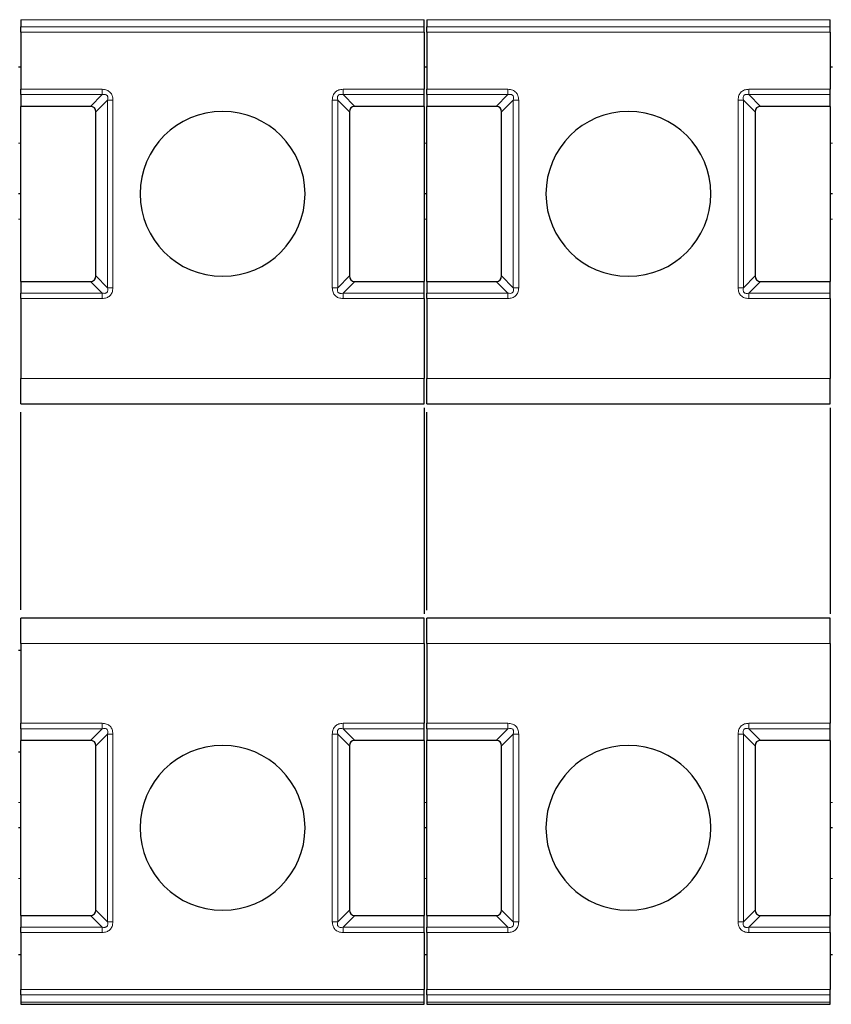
# Model space of a CAD drawing. Header units: millimetres. Extents: x 5 to 418, y 2 to 292.
# Tile 6 of 40: x 97 to 113, y 86 to 106. Entities that reach past the tile are written whole.
import ezdxf

# ---------------------------------------------------------------- set-up
doc = ezdxf.new("R2010")
doc.units = ezdxf.units.MM

msp = doc.modelspace()

# ---------------------------------------------------------------- linework, layer by layer
at = {"color": 7, "linetype": 'Continuous', "lineweight": 25}
for p, q in [((97.1625, 105.779), (97.1625, 105.6387)), ((105.1125, 105.6387), (105.1125, 105.779)), ((105.1625, 105.779), (105.1625, 105.6387)), ((113.1125, 105.6387), (113.1125, 105.779)), ((97.1625, 105.5327), (97.1625, 104.4069)), ((105.1125, 105.5327), (105.1125, 104.4069)), ((105.1625, 105.5327), (105.1625, 104.4069)), ((113.1125, 105.5327), (113.1125, 104.4069)), ((97.1625, 104.8448), (97.1125, 104.8448)), ((105.1625, 104.8448), (105.1125, 104.8448)), ((113.1625, 104.8448), (113.1125, 104.8448)), ((97.1625, 104.3009), (97.1625, 104.0698)), ((105.1125, 104.0698), (105.1125, 104.3009)), ((105.1625, 104.3009), (105.1625, 104.0698)), ((113.1125, 104.0698), (113.1125, 104.3009)), ((98.5315, 104.0698), (97.1625, 104.0698)), ((97.1625, 100.6198), (97.1625, 104.0698)), ((105.1125, 104.0698), (103.7436, 104.0698)), ((105.1125, 104.0698), (105.1125, 100.6198)), ((106.5315, 104.0698), (105.1625, 104.0698)), ((105.1625, 100.6198), (105.1625, 104.0698)), ((113.1125, 104.0698), (111.7436, 104.0698)), ((113.1125, 104.0698), (113.1125, 100.6198)), ((98.6375, 100.7259), (98.6375, 103.9637)), ((103.6375, 103.9637), (103.6375, 100.7259)), ((106.6375, 100.7259), (106.6375, 103.9637)), ((111.6375, 103.9637), (111.6375, 100.7259)), ((97.1625, 102.3448), (97.1125, 102.3448)), ((105.1625, 102.3448), (105.1125, 102.3448)), ((113.1625, 102.3448), (113.1125, 102.3448)), ((97.1625, 100.6198), (98.5315, 100.6198)), ((97.1625, 100.6198), (97.1625, 100.3887)), ((103.7436, 100.6198), (105.1125, 100.6198)), ((105.1125, 100.3887), (105.1125, 100.6198)), ((105.1625, 100.6198), (106.5315, 100.6198)), ((105.1625, 100.6198), (105.1625, 100.3887)), ((111.7436, 100.6198), (113.1125, 100.6198)), ((113.1125, 100.3887), (113.1125, 100.6198)), ((97.1625, 100.2827), (97.1625, 98.7073)), ((105.1125, 100.2827), (105.1125, 98.7073)), ((105.1625, 100.2827), (105.1625, 98.7073)), ((113.1125, 100.2827), (113.1125, 98.7073)), ((97.1625, 98.2073), (105.1125, 98.2073)), ((97.1625, 94.1463), (97.1625, 98.0433)), ((105.1125, 98.1253), (105.1125, 94.0643)), ((105.1625, 98.2073), (113.1125, 98.2073)), ((105.1625, 94.1385), (105.1625, 98.0433)), ((113.1125, 98.1253), (113.1125, 94.0643)), ((105.1125, 93.9823), (97.1625, 93.9823)), ((113.1125, 93.9823), (105.1625, 93.9823)), ((97.1625, 93.4823), (97.1625, 91.9069)), ((105.1125, 93.4823), (105.1125, 91.9069)), ((105.1625, 93.4823), (105.1625, 91.9069)), ((113.1125, 93.4823), (113.1125, 91.9069)), ((97.1625, 91.8009), (97.1625, 91.5698)), ((105.1125, 91.5698), (105.1125, 91.8009)), ((105.1625, 91.8009), (105.1625, 91.5698)), ((113.1125, 91.5698), (113.1125, 91.8009)), ((98.5315, 91.5698), (97.1625, 91.5698)), ((97.1625, 88.1198), (97.1625, 91.5698)), ((98.6375, 88.2259), (98.6375, 91.4637)), ((103.6375, 91.4637), (103.6375, 88.2259)), ((105.1125, 91.5698), (103.7436, 91.5698)), ((105.1125, 91.5698), (105.1125, 88.1198)), ((106.5315, 91.5698), (105.1625, 91.5698)), ((105.1625, 88.1198), (105.1625, 91.5698)), ((106.6375, 88.2259), (106.6375, 91.4637)), ((111.6375, 91.4637), (111.6375, 88.2259)), ((113.1125, 91.5698), (111.7436, 91.5698)), ((113.1125, 91.5698), (113.1125, 88.1198)), ((97.1125, 91.3461), (97.1625, 91.3448)), ((97.1625, 89.8448), (97.1125, 89.8448)), ((105.1625, 89.8448), (105.1125, 89.8448)), ((113.1625, 89.8448), (113.1125, 89.8448)), ((97.1625, 88.1198), (98.5315, 88.1198)), ((97.1625, 88.1198), (97.1625, 87.8887)), ((103.7436, 88.1198), (105.1125, 88.1198)), ((105.1125, 87.8887), (105.1125, 88.1198)), ((105.1625, 88.1198), (106.5315, 88.1198)), ((105.1625, 88.1198), (105.1625, 87.8887)), ((111.7436, 88.1198), (113.1125, 88.1198)), ((113.1125, 87.8887), (113.1125, 88.1198)), ((97.1625, 87.7827), (97.1625, 86.6569)), ((105.1125, 87.7827), (105.1125, 86.6569)), ((105.1625, 87.7827), (105.1625, 86.6569)), ((113.1125, 87.7827), (113.1125, 86.6569)), ((97.1625, 87.3448), (97.1125, 87.3448)), ((105.1625, 87.3448), (105.1125, 87.3448)), ((113.1625, 87.3448), (113.1125, 87.3448)), ((97.1625, 86.5509), (97.1625, 86.4106)), ((105.1125, 86.4106), (105.1125, 86.5509)), ((105.1625, 86.5509), (105.1625, 86.4106)), ((113.1125, 86.4106), (113.1125, 86.5509)), ((97.1607, 86.3667), (105.1145, 86.3667)), ((105.1607, 86.3667), (113.1145, 86.3667))]:
    msp.add_line(p, q, dxfattribs=at)
at = {"color": 7, "linetype": 'Continuous', "lineweight": 18}
for p, q in [((105.1125, 105.779), (97.1625, 105.779)), ((105.1125, 105.6387), (97.1625, 105.6387)), ((113.1125, 105.779), (105.1625, 105.779)), ((113.1125, 105.6387), (105.1625, 105.6387)), ((105.1125, 105.5327), (97.1625, 105.5327)), ((113.1125, 105.5327), (105.1625, 105.5327)), ((97.1625, 104.4069), (98.7625, 104.4069)), ((97.1625, 104.3009), (98.7625, 104.3009)), ((98.5315, 104.0698), (98.7625, 104.3009)), ((103.5125, 104.4069), (105.1125, 104.4069)), ((103.5125, 104.3009), (105.1125, 104.3009)), ((103.5125, 104.3009), (103.7436, 104.0698)), ((105.1625, 104.4069), (106.7625, 104.4069)), ((105.1625, 104.3009), (106.7625, 104.3009)), ((106.5315, 104.0698), (106.7625, 104.3009)), ((111.5125, 104.4069), (113.1125, 104.4069)), ((111.5125, 104.3009), (113.1125, 104.3009)), ((111.5125, 104.3009), (111.7436, 104.0698)), ((98.8686, 104.1948), (98.6375, 103.9637)), ((98.8686, 104.1948), (98.8686, 100.4948)), ((98.9747, 104.1948), (98.9747, 100.4948)), ((103.3004, 100.4948), (103.3004, 104.1948)), ((103.4065, 100.4948), (103.4065, 104.1948)), ((103.6375, 103.9637), (103.4065, 104.1948)), ((106.8686, 104.1948), (106.6375, 103.9637)), ((106.8686, 104.1948), (106.8686, 100.4948)), ((106.9747, 104.1948), (106.9747, 100.4948)), ((111.3004, 100.4948), (111.3004, 104.1948)), ((111.4065, 100.4948), (111.4065, 104.1948)), ((111.6375, 103.9637), (111.4065, 104.1948)), ((97.1625, 103.3448), (97.1125, 103.3448)), ((105.1625, 103.3448), (105.1125, 103.3448)), ((113.1625, 103.3448), (113.1125, 103.3448)), ((97.1625, 101.8448), (97.1125, 101.8448)), ((105.1625, 101.8448), (105.1125, 101.8448)), ((113.1625, 101.8448), (113.1125, 101.8448)), ((98.7625, 100.3887), (98.5315, 100.6198)), ((98.6375, 100.7259), (98.8686, 100.4948)), ((103.4065, 100.4948), (103.6375, 100.7259)), ((103.7436, 100.6198), (103.5125, 100.3887)), ((106.7625, 100.3887), (106.5315, 100.6198)), ((106.6375, 100.7259), (106.8686, 100.4948)), ((111.4065, 100.4948), (111.6375, 100.7259)), ((111.7436, 100.6198), (111.5125, 100.3887)), ((98.7625, 100.3887), (97.1625, 100.3887)), ((103.5125, 100.2827), (103.5125, 100.3887)), ((105.1125, 100.3887), (103.5125, 100.3887)), ((106.7625, 100.3887), (105.1625, 100.3887)), ((111.5125, 100.2827), (111.5125, 100.3887)), ((113.1125, 100.3887), (111.5125, 100.3887)), ((98.7625, 100.2827), (97.1625, 100.2827)), ((105.1125, 100.2827), (103.5125, 100.2827)), ((106.7625, 100.2827), (105.1625, 100.2827)), ((113.1125, 100.2827), (111.5125, 100.2827)), ((97.1625, 98.7073), (105.1125, 98.7073)), ((105.1625, 98.7073), (113.1125, 98.7073)), ((105.1125, 93.4823), (97.1625, 93.4823)), ((113.1125, 93.4823), (105.1625, 93.4823)), ((97.1625, 91.9069), (98.7625, 91.9069)), ((98.7625, 91.9069), (98.7625, 91.8009)), ((103.5125, 91.9069), (105.1125, 91.9069)), ((105.1625, 91.9069), (106.7625, 91.9069)), ((106.7625, 91.9069), (106.7625, 91.8009)), ((111.5125, 91.9069), (113.1125, 91.9069)), ((97.1625, 91.8009), (98.7625, 91.8009)), ((98.5315, 91.5698), (98.7625, 91.8009)), ((98.8686, 91.6948), (98.6375, 91.4637)), ((98.8686, 91.6948), (98.8686, 87.9948)), ((98.9747, 91.6948), (98.9747, 87.9948)), ((103.3004, 87.9948), (103.3004, 91.6948)), ((103.4065, 87.9948), (103.4065, 91.6948)), ((103.6375, 91.4637), (103.4065, 91.6948)), ((103.5125, 91.8009), (105.1125, 91.8009)), ((103.5125, 91.8009), (103.7436, 91.5698)), ((105.1625, 91.8009), (106.7625, 91.8009)), ((106.5315, 91.5698), (106.7625, 91.8009)), ((106.8686, 91.6948), (106.6375, 91.4637)), ((106.8686, 91.6948), (106.8686, 87.9948)), ((106.9747, 91.6948), (106.9747, 87.9948)), ((111.3004, 87.9948), (111.3004, 91.6948)), ((111.4065, 87.9948), (111.4065, 91.6948)), ((111.6375, 91.4637), (111.4065, 91.6948)), ((111.5125, 91.8009), (113.1125, 91.8009)), ((111.5125, 91.8009), (111.7436, 91.5698)), ((97.1625, 90.3448), (97.1125, 90.3448)), ((105.1625, 90.3448), (105.1125, 90.3448)), ((113.1625, 90.3448), (113.1125, 90.3448)), ((97.1625, 88.8448), (97.1125, 88.8448)), ((105.1625, 88.8448), (105.1125, 88.8448)), ((113.1625, 88.8448), (113.1125, 88.8448)), ((98.6375, 88.2259), (98.8686, 87.9948)), ((103.4065, 87.9948), (103.6375, 88.2259)), ((106.6375, 88.2259), (106.8686, 87.9948)), ((111.4065, 87.9948), (111.6375, 88.2259)), ((98.7625, 87.8887), (98.5315, 88.1198)), ((103.7436, 88.1198), (103.5125, 87.8887)), ((106.7625, 87.8887), (106.5315, 88.1198)), ((111.7436, 88.1198), (111.5125, 87.8887)), ((98.7625, 87.8887), (97.1625, 87.8887)), ((98.7625, 87.7827), (97.1625, 87.7827)), ((105.1125, 87.8887), (103.5125, 87.8887)), ((105.1125, 87.7827), (103.5125, 87.7827)), ((106.7625, 87.8887), (105.1625, 87.8887)), ((106.7625, 87.7827), (105.1625, 87.7827)), ((113.1125, 87.8887), (111.5125, 87.8887)), ((113.1125, 87.7827), (111.5125, 87.7827)), ((97.1625, 86.6569), (105.1125, 86.6569)), ((105.1625, 86.6569), (113.1125, 86.6569)), ((97.1625, 86.5509), (105.1125, 86.5509)), ((105.1125, 86.4106), (97.1625, 86.4106)), ((105.1625, 86.5509), (113.1125, 86.5509)), ((113.1125, 86.4106), (105.1625, 86.4106))]:
    msp.add_line(p, q, dxfattribs=at)
at = {"color": 7, "linetype": 'Continuous', "lineweight": 25, "flags": 128}
msp.add_lwpolyline([(97.1635, 93.3448), (97.1625, 93.3448), (97.1125, 93.3436)], dxfattribs=at)
at = {"color": 7, "linetype": 'Continuous', "lineweight": 25}
for centre, start, end in [((101.1375, 102.3448), 90, 270), ((101.1375, 102.3448), 270, 90), ((109.1375, 102.3448), 90, 270), ((109.1375, 102.3448), 270, 90), ((101.1375, 89.8448), 90, 270), ((101.1375, 89.8448), 270, 90), ((109.1375, 89.8448), 90, 270), ((109.1375, 89.8448), 270, 90)]:
    msp.add_arc(centre, 1.625, start, end, dxfattribs=at)
for centre, major_axis, start_param, end_param in [((98.4254, 103.8577), (0.1837, 0.1837), 5.7595865, 6.8067841), ((103.8497, 103.8577), (-0.1837, 0.1837), 5.7595865, 6.8067841), ((106.4254, 103.8577), (0.1837, 0.1837), 5.7595865, 6.8067841), ((111.8497, 103.8577), (-0.1837, 0.1837), 5.7595865, 6.8067841), ((98.4254, 100.8319), (0.1837, -0.1837), 5.7595865, 6.8067841), ((103.8497, 100.8319), (0.1837, 0.1837), 2.6179939, 3.6651914), ((106.4254, 100.8319), (0.1837, -0.1837), 5.7595865, 6.8067841), ((111.8497, 100.8319), (0.1837, 0.1837), 2.6179939, 3.6651914), ((98.4254, 91.3577), (-0.1837, -0.1837), 2.6179939, 3.6651914), ((103.8497, 91.3577), (-0.1837, 0.1837), 5.7595865, 6.8067841), ((106.4254, 91.3577), (-0.1837, -0.1837), 2.6179939, 3.6651914), ((111.8497, 91.3577), (-0.1837, 0.1837), 5.7595865, 6.8067841), ((98.4254, 88.3319), (0.1837, -0.1837), 5.7595865, 6.8067841), ((103.8497, 88.3319), (-0.1837, -0.1837), 5.7595865, 6.8067841), ((106.4254, 88.3319), (0.1837, -0.1837), 5.7595865, 6.8067841), ((111.8497, 88.3319), (-0.1837, -0.1837), 5.7595865, 6.8067841)]:
    msp.add_ellipse(centre, major_axis=major_axis, ratio=0.5773503, start_param=start_param, end_param=end_param, dxfattribs=at)
for points in [[(97.1625, 105.5327), (97.1625, 105.5425), (97.1625, 105.5621), (97.1625, 105.5904), (97.1625, 105.6167), (97.1625, 105.6314), (97.1625, 105.6387)], [(105.1125, 105.5327), (105.1125, 105.5425), (105.1125, 105.5621), (105.1125, 105.5904), (105.1125, 105.6167), (105.1125, 105.6314), (105.1125, 105.6387)], [(105.1625, 105.5327), (105.1625, 105.5425), (105.1625, 105.5621), (105.1625, 105.5904), (105.1625, 105.6167), (105.1625, 105.6314), (105.1625, 105.6387)], [(113.1125, 105.5327), (113.1125, 105.5425), (113.1125, 105.5621), (113.1125, 105.5904), (113.1125, 105.6167), (113.1125, 105.6314), (113.1125, 105.6387)], [(97.1625, 104.3009), (97.1625, 104.3082), (97.1625, 104.3229), (97.1625, 104.3492), (97.1625, 104.3775), (97.1625, 104.3971), (97.1625, 104.4069)], [(105.1125, 104.3009), (105.1125, 104.3082), (105.1125, 104.3229), (105.1125, 104.3492), (105.1125, 104.3775), (105.1125, 104.3971), (105.1125, 104.4069)], [(105.1625, 104.3009), (105.1625, 104.3082), (105.1625, 104.3229), (105.1625, 104.3492), (105.1625, 104.3775), (105.1625, 104.3971), (105.1625, 104.4069)], [(113.1125, 104.3009), (113.1125, 104.3082), (113.1125, 104.3229), (113.1125, 104.3492), (113.1125, 104.3775), (113.1125, 104.3971), (113.1125, 104.4069)], [(97.1625, 100.2827), (97.1625, 100.2925), (97.1625, 100.3121), (97.1625, 100.3404), (97.1625, 100.3667), (97.1625, 100.3814), (97.1625, 100.3887)], [(105.1125, 100.2827), (105.1125, 100.2925), (105.1125, 100.3121), (105.1125, 100.3404), (105.1125, 100.3667), (105.1125, 100.3814), (105.1125, 100.3887)], [(105.1625, 100.2827), (105.1625, 100.2925), (105.1625, 100.3121), (105.1625, 100.3404), (105.1625, 100.3667), (105.1625, 100.3814), (105.1625, 100.3887)], [(113.1125, 100.2827), (113.1125, 100.2925), (113.1125, 100.3121), (113.1125, 100.3404), (113.1125, 100.3667), (113.1125, 100.3814), (113.1125, 100.3887)], [(97.1625, 98.2073), (97.1625, 98.2148), (97.1625, 98.2299), (97.1625, 98.3455), (97.1625, 98.5108), (97.1625, 98.6418), (97.1625, 98.7073)], [(105.1125, 98.2073), (105.1125, 98.2148), (105.1125, 98.2299), (105.1125, 98.3455), (105.1125, 98.5108), (105.1125, 98.6418), (105.1125, 98.7073)], [(105.1625, 98.2073), (105.1625, 98.2148), (105.1625, 98.2299), (105.1625, 98.3455), (105.1625, 98.5108), (105.1625, 98.6418), (105.1625, 98.7073)], [(113.1125, 98.2073), (113.1125, 98.2148), (113.1125, 98.2299), (113.1125, 98.3455), (113.1125, 98.5108), (113.1125, 98.6418), (113.1125, 98.7073)], [(97.1625, 93.4823), (97.1625, 93.5478), (97.1625, 93.6789), (97.1625, 93.8441), (97.1625, 93.9598), (97.1625, 93.9748), (97.1625, 93.9823)], [(105.1125, 93.4823), (105.1125, 93.5478), (105.1125, 93.6789), (105.1125, 93.8441), (105.1125, 93.9598), (105.1125, 93.9748), (105.1125, 93.9823)], [(105.1625, 93.4823), (105.1625, 93.5478), (105.1625, 93.6789), (105.1625, 93.8441), (105.1625, 93.9598), (105.1625, 93.9748), (105.1625, 93.9823)], [(113.1125, 93.4823), (113.1125, 93.5478), (113.1125, 93.6789), (113.1125, 93.8441), (113.1125, 93.9598), (113.1125, 93.9748), (113.1125, 93.9823)], [(97.1625, 91.8009), (97.1625, 91.8082), (97.1625, 91.8229), (97.1625, 91.8492), (97.1625, 91.8775), (97.1625, 91.8971), (97.1625, 91.9069)], [(105.1125, 91.8009), (105.1125, 91.8082), (105.1125, 91.8229), (105.1125, 91.8492), (105.1125, 91.8775), (105.1125, 91.8971), (105.1125, 91.9069)], [(105.1625, 91.8009), (105.1625, 91.8082), (105.1625, 91.8229), (105.1625, 91.8492), (105.1625, 91.8775), (105.1625, 91.8971), (105.1625, 91.9069)], [(113.1125, 91.8009), (113.1125, 91.8082), (113.1125, 91.8229), (113.1125, 91.8492), (113.1125, 91.8775), (113.1125, 91.8971), (113.1125, 91.9069)], [(97.1625, 87.7827), (97.1625, 87.7925), (97.1625, 87.8121), (97.1625, 87.8404), (97.1625, 87.8667), (97.1625, 87.8814), (97.1625, 87.8887)], [(105.1125, 87.7827), (105.1125, 87.7925), (105.1125, 87.8121), (105.1125, 87.8404), (105.1125, 87.8667), (105.1125, 87.8814), (105.1125, 87.8887)], [(105.1625, 87.7827), (105.1625, 87.7925), (105.1625, 87.8121), (105.1625, 87.8404), (105.1625, 87.8667), (105.1625, 87.8814), (105.1625, 87.8887)], [(113.1125, 87.7827), (113.1125, 87.7925), (113.1125, 87.8121), (113.1125, 87.8404), (113.1125, 87.8667), (113.1125, 87.8814), (113.1125, 87.8887)], [(97.1625, 86.5509), (97.1625, 86.5582), (97.1625, 86.5729), (97.1625, 86.5992), (97.1625, 86.6275), (97.1625, 86.6471), (97.1625, 86.6569)], [(105.1125, 86.5509), (105.1125, 86.5582), (105.1125, 86.5729), (105.1125, 86.5992), (105.1125, 86.6275), (105.1125, 86.6471), (105.1125, 86.6569)], [(105.1625, 86.5509), (105.1625, 86.5582), (105.1625, 86.5729), (105.1625, 86.5992), (105.1625, 86.6275), (105.1625, 86.6471), (105.1625, 86.6569)], [(113.1125, 86.5509), (113.1125, 86.5582), (113.1125, 86.5729), (113.1125, 86.5992), (113.1125, 86.6275), (113.1125, 86.6471), (113.1125, 86.6569)], [(97.1625, 86.4106), (97.1625, 86.398), (97.1625, 86.3728), (97.1625, 86.3687), (97.1625, 86.3667)], [(105.1125, 86.3667), (105.1125, 86.3687), (105.1125, 86.3728), (105.1125, 86.398), (105.1125, 86.4106)], [(105.1625, 86.4106), (105.1625, 86.398), (105.1625, 86.3728), (105.1625, 86.3687), (105.1625, 86.3667)], [(113.1125, 86.3667), (113.1125, 86.3687), (113.1125, 86.3728), (113.1125, 86.398), (113.1125, 86.4106)]]:
    msp.add_open_spline(points, degree=3, dxfattribs=at)
at = {"color": 7, "linetype": 'Continuous', "lineweight": 18}
for points in [[(98.7625, 104.4069), (98.7625, 104.3971), (98.7625, 104.3775), (98.7625, 104.3492), (98.7625, 104.3229), (98.7625, 104.3082), (98.7625, 104.3009)], [(103.5125, 104.3009), (103.5125, 104.3082), (103.5125, 104.3229), (103.5125, 104.3492), (103.5125, 104.3775), (103.5125, 104.3971), (103.5125, 104.4069)], [(106.7625, 104.4069), (106.7625, 104.3971), (106.7625, 104.3775), (106.7625, 104.3492), (106.7625, 104.3229), (106.7625, 104.3082), (106.7625, 104.3009)], [(111.5125, 104.3009), (111.5125, 104.3082), (111.5125, 104.3229), (111.5125, 104.3492), (111.5125, 104.3775), (111.5125, 104.3971), (111.5125, 104.4069)], [(98.9747, 104.1948), (98.9649, 104.1948), (98.9452, 104.1948), (98.917, 104.1948), (98.8906, 104.1948), (98.876, 104.1948), (98.8686, 104.1948)], [(103.3004, 104.1948), (103.3102, 104.1948), (103.3299, 104.1948), (103.3581, 104.1948), (103.3845, 104.1948), (103.3991, 104.1948), (103.4065, 104.1948)], [(106.9747, 104.1948), (106.9649, 104.1948), (106.9452, 104.1948), (106.917, 104.1948), (106.8906, 104.1948), (106.876, 104.1948), (106.8686, 104.1948)], [(111.3004, 104.1948), (111.3102, 104.1948), (111.3299, 104.1948), (111.3581, 104.1948), (111.3845, 104.1948), (111.3991, 104.1948), (111.4065, 104.1948)], [(98.7625, 100.3887), (98.7625, 100.3814), (98.7625, 100.3667), (98.7625, 100.3404), (98.7625, 100.3121), (98.7625, 100.2925), (98.7625, 100.2827)], [(98.9747, 100.4948), (98.9649, 100.4948), (98.9452, 100.4948), (98.917, 100.4948), (98.8906, 100.4948), (98.876, 100.4948), (98.8686, 100.4948)], [(103.3004, 100.4948), (103.3102, 100.4948), (103.3299, 100.4948), (103.3581, 100.4948), (103.3845, 100.4948), (103.3991, 100.4948), (103.4065, 100.4948)], [(106.7625, 100.3887), (106.7625, 100.3814), (106.7625, 100.3667), (106.7625, 100.3404), (106.7625, 100.3121), (106.7625, 100.2925), (106.7625, 100.2827)], [(106.9747, 100.4948), (106.9649, 100.4948), (106.9452, 100.4948), (106.917, 100.4948), (106.8906, 100.4948), (106.876, 100.4948), (106.8686, 100.4948)], [(111.3004, 100.4948), (111.3102, 100.4948), (111.3299, 100.4948), (111.3581, 100.4948), (111.3845, 100.4948), (111.3991, 100.4948), (111.4065, 100.4948)], [(103.5125, 91.8009), (103.5125, 91.8082), (103.5125, 91.8229), (103.5125, 91.8492), (103.5125, 91.8775), (103.5125, 91.8971), (103.5125, 91.9069)], [(111.5125, 91.8009), (111.5125, 91.8082), (111.5125, 91.8229), (111.5125, 91.8492), (111.5125, 91.8775), (111.5125, 91.8971), (111.5125, 91.9069)], [(98.9747, 91.6948), (98.9649, 91.6948), (98.9452, 91.6948), (98.917, 91.6948), (98.8906, 91.6948), (98.876, 91.6948), (98.8686, 91.6948)], [(103.3004, 91.6948), (103.3102, 91.6948), (103.3299, 91.6948), (103.3581, 91.6948), (103.3845, 91.6948), (103.3991, 91.6948), (103.4065, 91.6948)], [(106.9747, 91.6948), (106.9649, 91.6948), (106.9452, 91.6948), (106.917, 91.6948), (106.8906, 91.6948), (106.876, 91.6948), (106.8686, 91.6948)], [(111.3004, 91.6948), (111.3102, 91.6948), (111.3299, 91.6948), (111.3581, 91.6948), (111.3845, 91.6948), (111.3991, 91.6948), (111.4065, 91.6948)], [(98.9747, 87.9948), (98.9649, 87.9948), (98.9452, 87.9948), (98.917, 87.9948), (98.8906, 87.9948), (98.876, 87.9948), (98.8686, 87.9948)], [(103.3004, 87.9948), (103.3102, 87.9948), (103.3299, 87.9948), (103.3581, 87.9948), (103.3845, 87.9948), (103.3991, 87.9948), (103.4065, 87.9948)], [(106.9747, 87.9948), (106.9649, 87.9948), (106.9452, 87.9948), (106.917, 87.9948), (106.8906, 87.9948), (106.876, 87.9948), (106.8686, 87.9948)], [(111.3004, 87.9948), (111.3102, 87.9948), (111.3299, 87.9948), (111.3581, 87.9948), (111.3845, 87.9948), (111.3991, 87.9948), (111.4065, 87.9948)], [(98.7625, 87.8887), (98.7625, 87.8814), (98.7625, 87.8667), (98.7625, 87.8404), (98.7625, 87.8121), (98.7625, 87.7925), (98.7625, 87.7827)], [(103.5125, 87.7827), (103.5125, 87.7925), (103.5125, 87.8121), (103.5125, 87.8404), (103.5125, 87.8667), (103.5125, 87.8814), (103.5125, 87.8887)], [(106.7625, 87.8887), (106.7625, 87.8814), (106.7625, 87.8667), (106.7625, 87.8404), (106.7625, 87.8121), (106.7625, 87.7925), (106.7625, 87.7827)], [(111.5125, 87.7827), (111.5125, 87.7925), (111.5125, 87.8121), (111.5125, 87.8404), (111.5125, 87.8667), (111.5125, 87.8814), (111.5125, 87.8887)]]:
    msp.add_open_spline(points, degree=3, dxfattribs=at)
for points, knots in [([(98.7625, 104.4069), (98.7948, 104.4045), (98.84, 104.401), (98.8922, 104.3731), (98.9219, 104.3469), (98.9461, 104.3162), (98.9695, 104.2664), (98.9726, 104.2244), (98.9747, 104.1948)], [0, 0, 0, 0, 0.2823256, 0.3956386, 0.5177703, 0.6311071, 0.7404354, 1, 1, 1, 1]), ([(98.7625, 104.3009), (98.7814, 104.3048), (98.808, 104.3104), (98.8422, 104.3008), (98.8601, 104.2866), (98.8714, 104.2675), (98.8771, 104.236), (98.8721, 104.2119), (98.8686, 104.1948)], [0, 0, 0, 0, 0.2915567, 0.4094353, 0.5237228, 0.6250088, 0.734944, 1, 1, 1, 1]), ([(103.3004, 104.1948), (103.3029, 104.2271), (103.3064, 104.2723), (103.3342, 104.3245), (103.3604, 104.3542), (103.3912, 104.3784), (103.441, 104.4018), (103.483, 104.4048), (103.5125, 104.4069)], [0, 0, 0, 0, 0.2823256, 0.3956386, 0.5177702, 0.6311071, 0.7404354, 1, 1, 1, 1]), ([(103.4065, 104.1948), (103.4025, 104.2137), (103.397, 104.2402), (103.4065, 104.2745), (103.4208, 104.2924), (103.4399, 104.3036), (103.4714, 104.3093), (103.4955, 104.3044), (103.5125, 104.3009)], [0, 0, 0, 0, 0.2915567, 0.4094353, 0.5237228, 0.6250088, 0.734944, 1, 1, 1, 1]), ([(106.7625, 104.4069), (106.7948, 104.4045), (106.84, 104.401), (106.8922, 104.3731), (106.9219, 104.3469), (106.9461, 104.3162), (106.9695, 104.2664), (106.9726, 104.2244), (106.9747, 104.1948)], [0, 0, 0, 0, 0.2823256, 0.3956386, 0.5177703, 0.6311071, 0.7404354, 1, 1, 1, 1]), ([(106.7625, 104.3009), (106.7814, 104.3048), (106.808, 104.3104), (106.8422, 104.3008), (106.8601, 104.2866), (106.8714, 104.2675), (106.8771, 104.236), (106.8721, 104.2119), (106.8686, 104.1948)], [0, 0, 0, 0, 0.2915567, 0.4094353, 0.5237228, 0.6250088, 0.734944, 1, 1, 1, 1]), ([(111.3004, 104.1948), (111.3029, 104.2271), (111.3064, 104.2723), (111.3342, 104.3245), (111.3604, 104.3542), (111.3912, 104.3784), (111.441, 104.4018), (111.483, 104.4048), (111.5125, 104.4069)], [0, 0, 0, 0, 0.2823256, 0.3956386, 0.5177702, 0.6311071, 0.7404354, 1, 1, 1, 1]), ([(111.4065, 104.1948), (111.4025, 104.2137), (111.397, 104.2402), (111.4065, 104.2745), (111.4208, 104.2924), (111.4399, 104.3036), (111.4714, 104.3093), (111.4955, 104.3044), (111.5125, 104.3009)], [0, 0, 0, 0, 0.29155666, 0.40943532, 0.52372283, 0.62500884, 0.73494402, 1, 1, 1, 1]), ([(98.8686, 100.4948), (98.8726, 100.4759), (98.8781, 100.4494), (98.8686, 100.4151), (98.8543, 100.3972), (98.8352, 100.386), (98.8037, 100.3803), (98.7796, 100.3853), (98.7625, 100.3887)], [0, 0, 0, 0, 0.2915567, 0.4094353, 0.5237228, 0.6250088, 0.734944, 1, 1, 1, 1]), ([(98.9747, 100.4948), (98.9722, 100.4625), (98.9687, 100.4173), (98.9408, 100.3651), (98.9146, 100.3355), (98.8839, 100.3112), (98.8341, 100.2878), (98.7921, 100.2848), (98.7625, 100.2827)], [0, 0, 0, 0, 0.2823256, 0.3956386, 0.5177702, 0.6311071, 0.7404354, 1, 1, 1, 1]), ([(103.5125, 100.2827), (103.4824, 100.2849), (103.4385, 100.2881), (103.387, 100.3139), (103.356, 100.3387), (103.3317, 100.3695), (103.3063, 100.4201), (103.3028, 100.4641), (103.3004, 100.4948)], [0, 0, 0, 0, 0.2646181, 0.3849548, 0.5040288, 0.613968, 0.7305828, 1, 1, 1, 1]), ([(103.5125, 100.3887), (103.4938, 100.385), (103.4679, 100.3799), (103.4355, 100.388), (103.4179, 100.3994), (103.4062, 100.4167), (103.3979, 100.4494), (103.4029, 100.4757), (103.4065, 100.4948)], [0, 0, 0, 0, 0.288782, 0.3996105, 0.4976777, 0.5951187, 0.7063928, 1, 1, 1, 1]), ([(106.8686, 100.4948), (106.8726, 100.4759), (106.8781, 100.4494), (106.8686, 100.4151), (106.8543, 100.3972), (106.8352, 100.386), (106.8037, 100.3803), (106.7796, 100.3853), (106.7625, 100.3887)], [0, 0, 0, 0, 0.2915567, 0.4094353, 0.5237228, 0.6250088, 0.734944, 1, 1, 1, 1]), ([(106.9747, 100.4948), (106.9722, 100.4625), (106.9687, 100.4173), (106.9408, 100.3651), (106.9146, 100.3355), (106.8839, 100.3112), (106.8341, 100.2878), (106.7921, 100.2848), (106.7625, 100.2827)], [0, 0, 0, 0, 0.2823256, 0.3956386, 0.5177702, 0.6311071, 0.7404354, 1, 1, 1, 1]), ([(111.5125, 100.2827), (111.4824, 100.2849), (111.4385, 100.2881), (111.387, 100.3139), (111.356, 100.3387), (111.3317, 100.3695), (111.3063, 100.4201), (111.3028, 100.4641), (111.3004, 100.4948)], [0, 0, 0, 0, 0.2646181, 0.3849548, 0.5040288, 0.613968, 0.7305828, 1, 1, 1, 1]), ([(111.5125, 100.3887), (111.4938, 100.385), (111.4679, 100.3799), (111.4355, 100.388), (111.4179, 100.3994), (111.4062, 100.4167), (111.3979, 100.4494), (111.4029, 100.4757), (111.4065, 100.4948)], [0, 0, 0, 0, 0.288782, 0.3996105, 0.4976777, 0.5951187, 0.7063928, 1, 1, 1, 1]), ([(98.7625, 91.9069), (98.7927, 91.9047), (98.8366, 91.9015), (98.8881, 91.8757), (98.9191, 91.8509), (98.9434, 91.8201), (98.9688, 91.7695), (98.9723, 91.7255), (98.9747, 91.6948)], [0, 0, 0, 0, 0.2646181, 0.3849548, 0.5040288, 0.613968, 0.7305828, 1, 1, 1, 1]), ([(103.3004, 91.6948), (103.3029, 91.7271), (103.3064, 91.7723), (103.3342, 91.8245), (103.3604, 91.8542), (103.3912, 91.8784), (103.441, 91.9018), (103.483, 91.9048), (103.5125, 91.9069)], [0, 0, 0, 0, 0.2823256, 0.3956386, 0.5177702, 0.6311071, 0.7404354, 1, 1, 1, 1]), ([(106.7625, 91.9069), (106.7927, 91.9047), (106.8366, 91.9015), (106.8881, 91.8757), (106.9191, 91.8509), (106.9434, 91.8201), (106.9688, 91.7695), (106.9723, 91.7255), (106.9747, 91.6948)], [0, 0, 0, 0, 0.2646181, 0.3849548, 0.5040288, 0.613968, 0.7305828, 1, 1, 1, 1]), ([(111.3004, 91.6948), (111.3029, 91.7271), (111.3064, 91.7723), (111.3342, 91.8245), (111.3604, 91.8542), (111.3912, 91.8784), (111.441, 91.9018), (111.483, 91.9048), (111.5125, 91.9069)], [0, 0, 0, 0, 0.2823256, 0.3956386, 0.5177702, 0.6311071, 0.7404354, 1, 1, 1, 1]), ([(98.7625, 91.8009), (98.7813, 91.8046), (98.8072, 91.8097), (98.8396, 91.8016), (98.8572, 91.7903), (98.8689, 91.7729), (98.8772, 91.7402), (98.8722, 91.7139), (98.8686, 91.6948)], [0, 0, 0, 0, 0.288782, 0.3996105, 0.4976777, 0.5951187, 0.7063928, 1, 1, 1, 1]), ([(103.4065, 91.6948), (103.4025, 91.7137), (103.397, 91.7402), (103.4065, 91.7745), (103.4208, 91.7924), (103.4399, 91.8036), (103.4714, 91.8093), (103.4955, 91.8044), (103.5125, 91.8009)], [0, 0, 0, 0, 0.2915567, 0.4094353, 0.5237228, 0.6250088, 0.734944, 1, 1, 1, 1]), ([(106.7625, 91.8009), (106.7813, 91.8046), (106.8072, 91.8097), (106.8396, 91.8016), (106.8572, 91.7903), (106.8689, 91.7729), (106.8772, 91.7402), (106.8722, 91.7139), (106.8686, 91.6948)], [0, 0, 0, 0, 0.288782, 0.3996105, 0.4976777, 0.5951187, 0.7063928, 1, 1, 1, 1]), ([(111.4065, 91.6948), (111.4025, 91.7137), (111.397, 91.7402), (111.4065, 91.7745), (111.4208, 91.7924), (111.4399, 91.8036), (111.4714, 91.8093), (111.4955, 91.8044), (111.5125, 91.8009)], [0, 0, 0, 0, 0.2915567, 0.4094353, 0.5237228, 0.6250088, 0.734944, 1, 1, 1, 1]), ([(98.8686, 87.9948), (98.8726, 87.9759), (98.8781, 87.9494), (98.8686, 87.9151), (98.8543, 87.8972), (98.8352, 87.886), (98.8037, 87.8803), (98.7796, 87.8853), (98.7625, 87.8887)], [0, 0, 0, 0, 0.29155666, 0.40943532, 0.52372283, 0.62500884, 0.73494402, 1, 1, 1, 1]), ([(98.9747, 87.9948), (98.9722, 87.9625), (98.9687, 87.9173), (98.9408, 87.8651), (98.9146, 87.8355), (98.8839, 87.8112), (98.8341, 87.7878), (98.7921, 87.7848), (98.7625, 87.7827)], [0, 0, 0, 0, 0.2823256, 0.3956386, 0.5177702, 0.6311071, 0.7404354, 1, 1, 1, 1]), ([(103.5125, 87.7827), (103.4803, 87.7852), (103.4351, 87.7886), (103.3829, 87.8165), (103.3532, 87.8427), (103.329, 87.8734), (103.3056, 87.9233), (103.3025, 87.9653), (103.3004, 87.9948)], [0, 0, 0, 0, 0.2823256, 0.3956386, 0.5177703, 0.6311071, 0.7404354, 1, 1, 1, 1]), ([(103.5125, 87.8887), (103.4937, 87.8848), (103.4671, 87.8793), (103.4329, 87.8888), (103.415, 87.903), (103.4037, 87.9222), (103.398, 87.9536), (103.403, 87.9778), (103.4065, 87.9948)], [0, 0, 0, 0, 0.2915567, 0.4094353, 0.5237228, 0.6250088, 0.734944, 1, 1, 1, 1]), ([(106.8686, 87.9948), (106.8726, 87.9759), (106.8781, 87.9494), (106.8686, 87.9151), (106.8543, 87.8972), (106.8352, 87.886), (106.8037, 87.8803), (106.7796, 87.8853), (106.7625, 87.8887)], [0, 0, 0, 0, 0.29155666, 0.40943532, 0.52372283, 0.62500884, 0.73494402, 1, 1, 1, 1]), ([(106.9747, 87.9948), (106.9722, 87.9625), (106.9687, 87.9173), (106.9408, 87.8651), (106.9146, 87.8355), (106.8839, 87.8112), (106.8341, 87.7878), (106.7921, 87.7848), (106.7625, 87.7827)], [0, 0, 0, 0, 0.2823256, 0.3956386, 0.5177702, 0.6311071, 0.7404354, 1, 1, 1, 1]), ([(111.5125, 87.7827), (111.4803, 87.7852), (111.4351, 87.7886), (111.3829, 87.8165), (111.3532, 87.8427), (111.329, 87.8734), (111.3056, 87.9233), (111.3025, 87.9653), (111.3004, 87.9948)], [0, 0, 0, 0, 0.2823256, 0.3956386, 0.5177703, 0.6311071, 0.7404354, 1, 1, 1, 1]), ([(111.5125, 87.8887), (111.4937, 87.8848), (111.4671, 87.8793), (111.4329, 87.8888), (111.415, 87.903), (111.4037, 87.9222), (111.398, 87.9536), (111.403, 87.9778), (111.4065, 87.9948)], [0, 0, 0, 0, 0.29155666, 0.40943532, 0.52372283, 0.62500884, 0.73494402, 1, 1, 1, 1])]:
    msp.add_open_spline(points, degree=3, knots=knots, dxfattribs=at)

doc.saveas('drawing.dxf')
